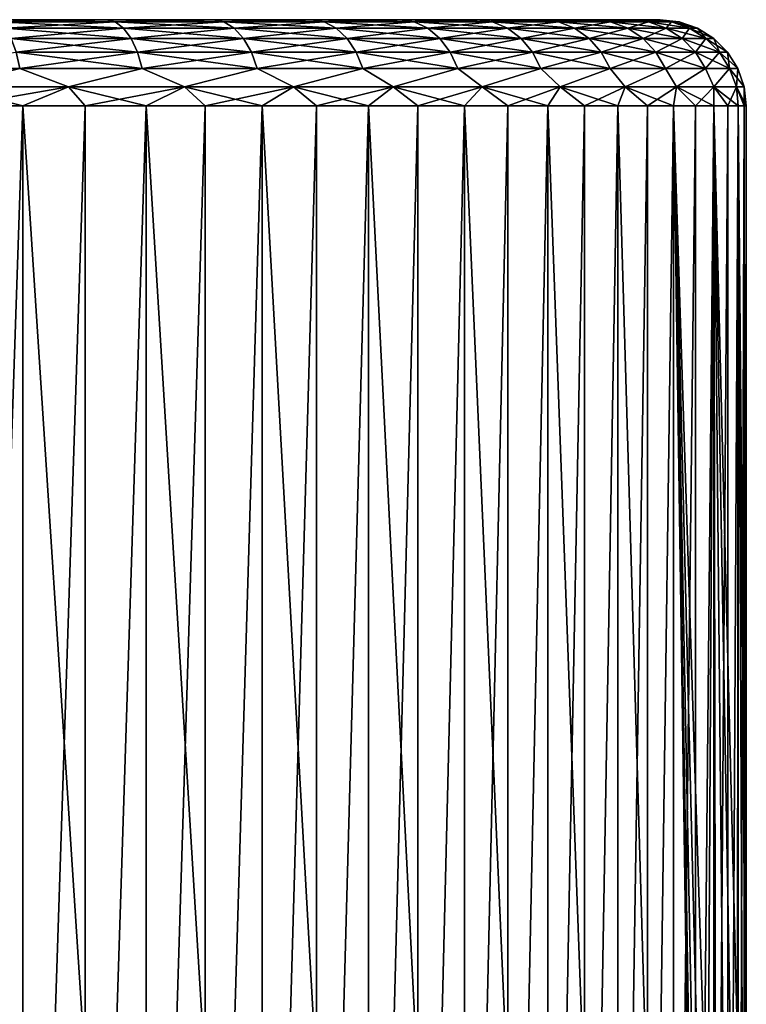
# Model space of a CAD drawing. Header units: millimetres. Extents: x -139 to 106, y -8 to 139.
# Tile 241 of 256: x 81.07 to 89.5, y 16.62 to 28.04. Entities that reach past the tile are written whole.
import ezdxf

# ---------------------------------------------------------------- set-up
doc = ezdxf.new("R2010")
doc.units = ezdxf.units.MM
doc.header["$LTSCALE"] = 53.842063
for name, color, linetype in [('523', 7, 'CONTINUOUS'), ('524', 7, 'CONTINUOUS'), ('525', 7, 'CONTINUOUS'), ('526', 7, 'CONTINUOUS'), ('533', 7, 'CONTINUOUS')]:
    doc.layers.add(name, color=color, linetype=linetype)

msp = doc.modelspace()

# ---------------------------------------------------------------- linework, layer by layer
at = {"layer": '523', "linetype": 'CONTINUOUS'}
for points in [[(64.587, 28.038, -1.44), (64.5, 28.038), (88.413, 28.038, -1.44), (64.587, 28.038, -1.44)], [(88.413, 28.038, -1.44), (64.5, 28.038), (88.5, 28.038), (88.413, 28.038, -1.44)], [(88.5, 28.038), (64.5, 28.038), (64.587, 28.038, 1.44), (88.5, 28.038)], [(64.847, 28.038, -2.867), (64.587, 28.038, -1.44), (88.153, 28.038, -2.867), (64.847, 28.038, -2.867)], [(88.153, 28.038, -2.867), (64.587, 28.038, -1.44), (88.413, 28.038, -1.44), (88.153, 28.038, -2.867)], [(88.413, 28.038, 1.44), (88.5, 28.038), (64.587, 28.038, 1.44), (88.413, 28.038, 1.44)], [(64.847, 28.038, 2.867), (88.413, 28.038, 1.44), (64.587, 28.038, 1.44), (64.847, 28.038, 2.867)], [(65.278, 28.038, -4.251), (64.847, 28.038, -2.867), (87.722, 28.038, -4.251), (65.278, 28.038, -4.251)], [(87.722, 28.038, -4.251), (64.847, 28.038, -2.867), (88.153, 28.038, -2.867), (87.722, 28.038, -4.251)], [(88.153, 28.038, 2.867), (88.413, 28.038, 1.44), (64.847, 28.038, 2.867), (88.153, 28.038, 2.867)], [(65.278, 28.038, 4.251), (88.153, 28.038, 2.867), (64.847, 28.038, 2.867), (65.278, 28.038, 4.251)], [(65.872, 28.038, -5.573), (65.278, 28.038, -4.251), (87.128, 28.038, -5.573), (65.872, 28.038, -5.573)], [(87.128, 28.038, -5.573), (65.278, 28.038, -4.251), (87.722, 28.038, -4.251), (87.128, 28.038, -5.573)], [(87.722, 28.038, 4.251), (88.153, 28.038, 2.867), (65.278, 28.038, 4.251), (87.722, 28.038, 4.251)], [(65.872, 28.038, 5.573), (87.722, 28.038, 4.251), (65.278, 28.038, 4.251), (65.872, 28.038, 5.573)], [(66.622, 28.038, -6.814), (65.872, 28.038, -5.573), (86.378, 28.038, -6.814), (66.622, 28.038, -6.814)], [(86.378, 28.038, -6.814), (65.872, 28.038, -5.573), (87.128, 28.038, -5.573), (86.378, 28.038, -6.814)], [(87.128, 28.038, 5.573), (87.722, 28.038, 4.251), (65.872, 28.038, 5.573), (87.128, 28.038, 5.573)], [(66.622, 28.038, 6.814), (87.128, 28.038, 5.573), (65.872, 28.038, 5.573), (66.622, 28.038, 6.814)], [(67.516, 28.038, -7.955), (66.622, 28.038, -6.814), (85.484, 28.038, -7.955), (67.516, 28.038, -7.955)], [(85.484, 28.038, -7.955), (66.622, 28.038, -6.814), (86.378, 28.038, -6.814), (85.484, 28.038, -7.955)], [(86.378, 28.038, 6.814), (87.128, 28.038, 5.573), (66.622, 28.038, 6.814), (86.378, 28.038, 6.814)], [(67.516, 28.038, 7.955), (86.378, 28.038, 6.814), (66.622, 28.038, 6.814), (67.516, 28.038, 7.955)], [(68.54, 28.038, -8.98), (67.516, 28.038, -7.955), (84.46, 28.038, -8.98), (68.54, 28.038, -8.98)], [(84.46, 28.038, -8.98), (67.516, 28.038, -7.955), (85.484, 28.038, -7.955), (84.46, 28.038, -8.98)], [(85.484, 28.038, 7.955), (86.378, 28.038, 6.814), (67.516, 28.038, 7.955), (85.484, 28.038, 7.955)], [(68.54, 28.038, 8.98), (85.484, 28.038, 7.955), (67.516, 28.038, 7.955), (68.54, 28.038, 8.98)], [(69.681, 28.038, -9.874), (68.54, 28.038, -8.98), (83.319, 28.038, -9.874), (69.681, 28.038, -9.874)], [(83.319, 28.038, -9.874), (68.54, 28.038, -8.98), (84.46, 28.038, -8.98), (83.319, 28.038, -9.874)], [(84.46, 28.038, 8.98), (85.484, 28.038, 7.955), (68.54, 28.038, 8.98), (84.46, 28.038, 8.98)], [(69.681, 28.038, 9.874), (84.46, 28.038, 8.98), (68.54, 28.038, 8.98), (69.681, 28.038, 9.874)], [(70.922, 28.038, -10.625), (69.681, 28.038, -9.874), (82.078, 28.038, -10.625), (70.922, 28.038, -10.625)], [(82.078, 28.038, -10.625), (69.681, 28.038, -9.874), (83.319, 28.038, -9.874), (82.078, 28.038, -10.625)], [(83.319, 28.038, 9.874), (84.46, 28.038, 8.98), (69.681, 28.038, 9.874), (83.319, 28.038, 9.874)], [(70.922, 28.038, 10.625), (83.319, 28.038, 9.874), (69.681, 28.038, 9.874), (70.922, 28.038, 10.625)], [(80.757, 28.038, -11.22), (70.922, 28.038, -10.625), (82.078, 28.038, -10.625), (80.757, 28.038, -11.22)], [(82.078, 28.038, 10.625), (83.319, 28.038, 9.874), (70.922, 28.038, 10.625), (82.078, 28.038, 10.625)], [(72.243, 28.038, 11.22), (82.078, 28.038, 10.625), (70.922, 28.038, 10.625), (72.243, 28.038, 11.22)], [(80.757, 28.038, 11.22), (82.078, 28.038, 10.625), (72.243, 28.038, 11.22), (80.757, 28.038, 11.22)]]:
    msp.add_3dface(points, dxfattribs=at)
at = {"layer": '524', "linetype": 'CONTINUOUS'}
for points in [[(80.368, 27.038, -12.411), (81.11, 27.038, -12.155), (80.368, 5.038, -12.411), (80.368, 27.038, -12.411)], [(80.368, 5.038, -12.411), (81.11, 27.038, -12.155), (81.11, 5.038, -12.155), (80.368, 5.038, -12.411)], [(81.11, 27.038, -12.155), (81.835, 27.038, -11.855), (81.11, 5.038, -12.155), (81.11, 27.038, -12.155)], [(81.11, 5.038, -12.155), (81.835, 27.038, -11.855), (81.835, 5.038, -11.855), (81.11, 5.038, -12.155)], [(81.835, 27.038, -11.855), (82.541, 27.038, -11.511), (81.835, 5.038, -11.855), (81.835, 27.038, -11.855)], [(81.835, 5.038, -11.855), (82.541, 27.038, -11.511), (82.541, 5.038, -11.511), (81.835, 5.038, -11.855)], [(82.541, 27.038, -11.511), (83.225, 27.038, -11.125), (82.541, 5.038, -11.511), (82.541, 27.038, -11.511)], [(82.541, 5.038, -11.511), (83.225, 27.038, -11.125), (83.225, 5.038, -11.125), (82.541, 5.038, -11.511)], [(83.225, 27.038, -11.125), (83.885, 27.038, -10.699), (83.225, 5.038, -11.125), (83.225, 27.038, -11.125)], [(83.225, 5.038, -11.125), (83.885, 27.038, -10.699), (83.885, 5.038, -10.699), (83.225, 5.038, -11.125)], [(83.885, 27.038, -10.699), (84.517, 27.038, -10.233), (83.885, 5.038, -10.699), (83.885, 27.038, -10.699)], [(83.885, 5.038, -10.699), (84.517, 27.038, -10.233), (84.517, 5.038, -10.233), (83.885, 5.038, -10.699)], [(84.517, 27.038, -10.233), (85.121, 27.038, -9.731), (84.517, 5.038, -10.233), (84.517, 27.038, -10.233)], [(84.517, 5.038, -10.233), (85.121, 27.038, -9.731), (85.121, 5.038, -9.731), (84.517, 5.038, -10.233)], [(85.121, 27.038, -9.731), (85.692, 27.038, -9.192), (85.121, 5.038, -9.731), (85.121, 27.038, -9.731)], [(85.121, 5.038, -9.731), (85.692, 27.038, -9.192), (85.692, 5.038, -9.192), (85.121, 5.038, -9.731)], [(85.692, 27.038, -9.192), (86.231, 27.038, -8.621), (85.692, 5.038, -9.192), (85.692, 27.038, -9.192)], [(85.692, 5.038, -9.192), (86.231, 27.038, -8.621), (86.231, 5.038, -8.621), (85.692, 5.038, -9.192)], [(86.231, 27.038, -8.621), (86.733, 27.038, -8.017), (86.231, 5.038, -8.621), (86.231, 27.038, -8.621)], [(86.231, 5.038, -8.621), (86.733, 27.038, -8.017), (86.733, 5.038, -8.017), (86.231, 5.038, -8.621)], [(86.733, 27.038, -8.017), (87.199, 27.038, -7.385), (86.733, 5.038, -8.017), (86.733, 27.038, -8.017)], [(86.733, 5.038, -8.017), (87.199, 27.038, -7.385), (87.199, 5.038, -7.385), (86.733, 5.038, -8.017)], [(87.199, 27.038, -7.385), (87.625, 27.038, -6.725), (87.199, 5.038, -7.385), (87.199, 27.038, -7.385)], [(87.199, 5.038, -7.385), (87.625, 27.038, -6.725), (87.625, 5.038, -6.725), (87.199, 5.038, -7.385)], [(87.625, 27.038, -6.725), (88.011, 27.038, -6.041), (87.625, 5.038, -6.725), (87.625, 27.038, -6.725)], [(87.625, 5.038, -6.725), (88.011, 27.038, -6.041), (88.011, 5.038, -6.041), (87.625, 5.038, -6.725)], [(88.011, 27.038, -6.041), (88.355, 27.038, -5.335), (88.011, 5.038, -6.041), (88.011, 27.038, -6.041)], [(88.011, 5.038, -6.041), (88.355, 27.038, -5.335), (88.355, 5.038, -5.335), (88.011, 5.038, -6.041)], [(88.355, 27.038, -5.335), (88.655, 27.038, -4.61), (88.355, 5.038, -5.335), (88.355, 27.038, -5.335)], [(88.355, 5.038, -5.335), (88.655, 27.038, -4.61), (88.655, 5.038, -4.61), (88.355, 5.038, -5.335)], [(88.655, 27.038, -4.61), (88.911, 27.038, -3.868), (88.655, 5.038, -4.61), (88.655, 27.038, -4.61)], [(88.655, 5.038, -4.61), (88.911, 27.038, -3.868), (88.911, 5.038, -3.868), (88.655, 5.038, -4.61)], [(88.911, 27.038, -3.868), (89.122, 27.038, -3.111), (88.911, 5.038, -3.868), (88.911, 27.038, -3.868)], [(88.911, 5.038, -3.868), (89.122, 27.038, -3.111), (89.122, 5.038, -3.111), (88.911, 5.038, -3.868)], [(89.122, 27.038, -3.111), (89.287, 27.038, -2.343), (89.122, 5.038, -3.111), (89.122, 27.038, -3.111)], [(89.122, 5.038, -3.111), (89.287, 27.038, -2.343), (89.287, 5.038, -2.343), (89.122, 5.038, -3.111)], [(89.287, 27.038, -2.343), (89.405, 27.038, -1.567), (89.287, 5.038, -2.343), (89.287, 27.038, -2.343)], [(89.287, 5.038, -2.343), (89.405, 27.038, -1.567), (89.405, 5.038, -1.567), (89.287, 5.038, -2.343)], [(89.405, 27.038, -1.567), (89.476, 27.038, -0.785), (89.405, 5.038, -1.567), (89.405, 27.038, -1.567)], [(89.405, 5.038, -1.567), (89.476, 27.038, -0.785), (89.476, 5.038, -0.785), (89.405, 5.038, -1.567)], [(89.5, 27.038), (89.5, 16.538), (89.476, 5.038, -0.785), (89.5, 27.038)], [(89.476, 27.038, -0.785), (89.5, 27.038), (89.476, 5.038, -0.785), (89.476, 27.038, -0.785)]]:
    msp.add_3dface(points, dxfattribs=at)
at = {"layer": '525', "linetype": 'CONTINUOUS'}
for points in [[(82.078, 28.038, 10.625), (80.757, 28.038, 11.22), (82.18, 28.013, 10.822), (82.078, 28.038, 10.625)], [(80.757, 28.038, 11.22), (80.834, 28.013, 11.427), (82.18, 28.013, 10.822), (80.757, 28.038, 11.22)], [(80.909, 27.939, 11.625), (82.278, 27.939, 11.009), (80.834, 28.013, 11.427), (80.909, 27.939, 11.625)], [(80.834, 28.013, 11.427), (82.278, 27.939, 11.009), (82.18, 28.013, 10.822), (80.834, 28.013, 11.427)], [(83.319, 28.038, 9.874), (82.078, 28.038, 10.625), (83.443, 28.013, 10.058), (83.319, 28.038, 9.874)], [(82.078, 28.038, 10.625), (82.18, 28.013, 10.822), (83.443, 28.013, 10.058), (82.078, 28.038, 10.625)], [(82.278, 27.939, 11.009), (83.563, 27.939, 10.232), (82.18, 28.013, 10.822), (82.278, 27.939, 11.009)], [(82.18, 28.013, 10.822), (83.563, 27.939, 10.232), (83.443, 28.013, 10.058), (82.18, 28.013, 10.822)], [(84.46, 28.038, 8.98), (83.319, 28.038, 9.874), (84.604, 28.013, 9.148), (84.46, 28.038, 8.98)], [(83.319, 28.038, 9.874), (83.443, 28.013, 10.058), (84.604, 28.013, 9.148), (83.319, 28.038, 9.874)], [(83.563, 27.939, 10.232), (84.745, 27.939, 9.306), (83.443, 28.013, 10.058), (83.563, 27.939, 10.232)], [(83.443, 28.013, 10.058), (84.745, 27.939, 9.306), (84.604, 28.013, 9.148), (83.443, 28.013, 10.058)], [(85.484, 28.038, 7.955), (84.46, 28.038, 8.98), (85.648, 28.013, 8.104), (85.484, 28.038, 7.955)], [(84.46, 28.038, 8.98), (84.604, 28.013, 9.148), (85.648, 28.013, 8.104), (84.46, 28.038, 8.98)], [(84.745, 27.939, 9.306), (85.806, 27.939, 8.245), (84.604, 28.013, 9.148), (84.745, 27.939, 9.306)], [(84.604, 28.013, 9.148), (85.806, 27.939, 8.245), (85.648, 28.013, 8.104), (84.604, 28.013, 9.148)], [(86.378, 28.038, 6.814), (85.484, 28.038, 7.955), (86.558, 28.013, 6.943), (86.378, 28.038, 6.814)], [(85.484, 28.038, 7.955), (85.648, 28.013, 8.104), (86.558, 28.013, 6.943), (85.484, 28.038, 7.955)], [(85.806, 27.939, 8.245), (86.732, 27.939, 7.063), (85.648, 28.013, 8.104), (85.806, 27.939, 8.245)], [(85.648, 28.013, 8.104), (86.732, 27.939, 7.063), (86.558, 28.013, 6.943), (85.648, 28.013, 8.104)], [(87.128, 28.038, 5.573), (86.378, 28.038, 6.814), (87.322, 28.013, 5.68), (87.128, 28.038, 5.573)], [(86.378, 28.038, 6.814), (86.558, 28.013, 6.943), (87.322, 28.013, 5.68), (86.378, 28.038, 6.814)], [(86.732, 27.939, 7.063), (87.509, 27.939, 5.778), (86.558, 28.013, 6.943), (86.732, 27.939, 7.063)], [(86.558, 28.013, 6.943), (87.509, 27.939, 5.778), (87.322, 28.013, 5.68), (86.558, 28.013, 6.943)], [(87.722, 28.038, 4.251), (87.128, 28.038, 5.573), (87.927, 28.013, 4.334), (87.722, 28.038, 4.251)], [(87.128, 28.038, 5.573), (87.322, 28.013, 5.68), (87.927, 28.013, 4.334), (87.128, 28.038, 5.573)], [(87.509, 27.939, 5.778), (88.125, 27.939, 4.409), (87.322, 28.013, 5.68), (87.509, 27.939, 5.778)], [(87.322, 28.013, 5.68), (88.125, 27.939, 4.409), (87.927, 28.013, 4.334), (87.322, 28.013, 5.68)], [(88.153, 28.038, 2.867), (87.722, 28.038, 4.251), (88.366, 28.013, 2.925), (88.153, 28.038, 2.867)], [(87.722, 28.038, 4.251), (87.927, 28.013, 4.334), (88.366, 28.013, 2.925), (87.722, 28.038, 4.251)], [(88.125, 27.939, 4.409), (88.572, 27.939, 2.975), (87.927, 28.013, 4.334), (88.125, 27.939, 4.409)], [(87.927, 28.013, 4.334), (88.572, 27.939, 2.975), (88.366, 28.013, 2.925), (87.927, 28.013, 4.334)], [(88.413, 28.038, 1.44), (88.153, 28.038, 2.867), (88.632, 28.013, 1.473), (88.413, 28.038, 1.44)], [(88.153, 28.038, 2.867), (88.366, 28.013, 2.925), (88.632, 28.013, 1.473), (88.153, 28.038, 2.867)], [(88.572, 27.939, 2.975), (88.842, 27.939, 1.499), (88.366, 28.013, 2.925), (88.572, 27.939, 2.975)], [(88.366, 28.013, 2.925), (88.842, 27.939, 1.499), (88.632, 28.013, 1.473), (88.366, 28.013, 2.925)], [(88.5, 28.038), (88.413, 28.038, 1.44), (88.721, 28.013), (88.5, 28.038)], [(88.413, 28.038, 1.44), (88.632, 28.013, 1.473), (88.721, 28.013), (88.413, 28.038, 1.44)], [(88.842, 27.939, 1.499), (88.933, 27.939, 0), (88.632, 28.013, 1.473), (88.842, 27.939, 1.499)], [(88.632, 28.013, 1.473), (88.933, 27.939, 0), (88.721, 28.013), (88.632, 28.013, 1.473)], [(80.976, 27.82, 11.803), (82.366, 27.82, 11.177), (80.909, 27.939, 11.625), (80.976, 27.82, 11.803)], [(80.909, 27.939, 11.625), (82.366, 27.82, 11.177), (82.278, 27.939, 11.009), (80.909, 27.939, 11.625)], [(82.366, 27.82, 11.177), (83.671, 27.82, 10.388), (82.278, 27.939, 11.009), (82.366, 27.82, 11.177)], [(82.278, 27.939, 11.009), (83.671, 27.82, 10.388), (83.563, 27.939, 10.232), (82.278, 27.939, 11.009)], [(83.671, 27.82, 10.388), (84.871, 27.82, 9.448), (83.563, 27.939, 10.232), (83.671, 27.82, 10.388)], [(83.563, 27.939, 10.232), (84.871, 27.82, 9.448), (84.745, 27.939, 9.306), (83.563, 27.939, 10.232)], [(84.871, 27.82, 9.448), (85.948, 27.82, 8.371), (84.745, 27.939, 9.306), (84.871, 27.82, 9.448)], [(84.745, 27.939, 9.306), (85.948, 27.82, 8.371), (85.806, 27.939, 8.245), (84.745, 27.939, 9.306)], [(85.948, 27.82, 8.371), (86.888, 27.82, 7.171), (85.806, 27.939, 8.245), (85.948, 27.82, 8.371)], [(85.806, 27.939, 8.245), (86.888, 27.82, 7.171), (86.732, 27.939, 7.063), (85.806, 27.939, 8.245)], [(86.888, 27.82, 7.171), (87.677, 27.82, 5.866), (86.732, 27.939, 7.063), (86.888, 27.82, 7.171)], [(86.732, 27.939, 7.063), (87.677, 27.82, 5.866), (87.509, 27.939, 5.778), (86.732, 27.939, 7.063)], [(87.677, 27.82, 5.866), (88.303, 27.82, 4.476), (87.509, 27.939, 5.778), (87.677, 27.82, 5.866)], [(87.509, 27.939, 5.778), (88.303, 27.82, 4.476), (88.125, 27.939, 4.409), (87.509, 27.939, 5.778)], [(88.303, 27.82, 4.476), (88.756, 27.82, 3.021), (88.125, 27.939, 4.409), (88.303, 27.82, 4.476)], [(88.125, 27.939, 4.409), (88.756, 27.82, 3.021), (88.572, 27.939, 2.975), (88.125, 27.939, 4.409)], [(88.756, 27.82, 3.021), (89.031, 27.82, 1.522), (88.572, 27.939, 2.975), (88.756, 27.82, 3.021)], [(88.572, 27.939, 2.975), (89.031, 27.82, 1.522), (88.842, 27.939, 1.499), (88.572, 27.939, 2.975)], [(89.031, 27.82, 1.522), (89.123, 27.82, 0), (88.842, 27.939, 1.499), (89.031, 27.82, 1.522)], [(88.842, 27.939, 1.499), (89.123, 27.82, 0), (88.933, 27.939, 0), (88.842, 27.939, 1.499)], [(81.032, 27.662, 11.951), (82.44, 27.662, 11.318), (80.976, 27.82, 11.803), (81.032, 27.662, 11.951)], [(80.976, 27.82, 11.803), (82.44, 27.662, 11.318), (82.366, 27.82, 11.177), (80.976, 27.82, 11.803)], [(82.44, 27.662, 11.318), (83.761, 27.662, 10.519), (82.366, 27.82, 11.177), (82.44, 27.662, 11.318)], [(82.366, 27.82, 11.177), (83.761, 27.662, 10.519), (83.671, 27.82, 10.388), (82.366, 27.82, 11.177)], [(83.761, 27.662, 10.519), (84.976, 27.662, 9.567), (83.671, 27.82, 10.388), (83.761, 27.662, 10.519)], [(83.671, 27.82, 10.388), (84.976, 27.662, 9.567), (84.871, 27.82, 9.448), (83.671, 27.82, 10.388)], [(84.976, 27.662, 9.567), (86.067, 27.662, 8.476), (84.871, 27.82, 9.448), (84.976, 27.662, 9.567)], [(84.871, 27.82, 9.448), (86.067, 27.662, 8.476), (85.948, 27.82, 8.371), (84.871, 27.82, 9.448)], [(86.067, 27.662, 8.476), (87.019, 27.662, 7.261), (85.948, 27.82, 8.371), (86.067, 27.662, 8.476)], [(85.948, 27.82, 8.371), (87.019, 27.662, 7.261), (86.888, 27.82, 7.171), (85.948, 27.82, 8.371)], [(87.019, 27.662, 7.261), (87.818, 27.662, 5.94), (86.888, 27.82, 7.171), (87.019, 27.662, 7.261)], [(86.888, 27.82, 7.171), (87.818, 27.662, 5.94), (87.677, 27.82, 5.866), (86.888, 27.82, 7.171)], [(87.818, 27.662, 5.94), (88.451, 27.662, 4.532), (87.677, 27.82, 5.866), (87.818, 27.662, 5.94)], [(87.677, 27.82, 5.866), (88.451, 27.662, 4.532), (88.303, 27.82, 4.476), (87.677, 27.82, 5.866)], [(88.451, 27.662, 4.532), (88.91, 27.662, 3.059), (88.303, 27.82, 4.476), (88.451, 27.662, 4.532)], [(88.303, 27.82, 4.476), (88.91, 27.662, 3.059), (88.756, 27.82, 3.021), (88.303, 27.82, 4.476)], [(88.91, 27.662, 3.059), (89.188, 27.662, 1.541), (88.756, 27.82, 3.021), (88.91, 27.662, 3.059)], [(88.756, 27.82, 3.021), (89.188, 27.662, 1.541), (89.031, 27.82, 1.522), (88.756, 27.82, 3.021)], [(89.188, 27.662, 1.541), (89.282, 27.662, 0), (89.031, 27.82, 1.522), (89.188, 27.662, 1.541)], [(89.031, 27.82, 1.522), (89.282, 27.662, 0), (89.123, 27.82, 0), (89.031, 27.82, 1.522)], [(81.075, 27.472, 12.063), (82.495, 27.472, 11.423), (81.032, 27.662, 11.951), (81.075, 27.472, 12.063)], [(81.032, 27.662, 11.951), (82.495, 27.472, 11.423), (82.44, 27.662, 11.318), (81.032, 27.662, 11.951)], [(82.495, 27.472, 11.423), (83.829, 27.472, 10.617), (82.44, 27.662, 11.318), (82.495, 27.472, 11.423)], [(82.44, 27.662, 11.318), (83.829, 27.472, 10.617), (83.761, 27.662, 10.519), (82.44, 27.662, 11.318)], [(83.829, 27.472, 10.617), (85.055, 27.472, 9.656), (83.761, 27.662, 10.519), (83.829, 27.472, 10.617)], [(83.761, 27.662, 10.519), (85.055, 27.472, 9.656), (84.976, 27.662, 9.567), (83.761, 27.662, 10.519)], [(85.055, 27.472, 9.656), (86.156, 27.472, 8.555), (84.976, 27.662, 9.567), (85.055, 27.472, 9.656)], [(84.976, 27.662, 9.567), (86.156, 27.472, 8.555), (86.067, 27.662, 8.476), (84.976, 27.662, 9.567)], [(86.156, 27.472, 8.555), (87.117, 27.472, 7.329), (86.067, 27.662, 8.476), (86.156, 27.472, 8.555)], [(86.067, 27.662, 8.476), (87.117, 27.472, 7.329), (87.019, 27.662, 7.261), (86.067, 27.662, 8.476)], [(87.117, 27.472, 7.329), (87.923, 27.472, 5.995), (87.019, 27.662, 7.261), (87.117, 27.472, 7.329)], [(87.019, 27.662, 7.261), (87.923, 27.472, 5.995), (87.818, 27.662, 5.94), (87.019, 27.662, 7.261)], [(87.923, 27.472, 5.995), (88.563, 27.472, 4.575), (87.818, 27.662, 5.94), (87.923, 27.472, 5.995)], [(87.818, 27.662, 5.94), (88.563, 27.472, 4.575), (88.451, 27.662, 4.532), (87.818, 27.662, 5.94)], [(88.563, 27.472, 4.575), (89.026, 27.472, 3.087), (88.451, 27.662, 4.532), (88.563, 27.472, 4.575)], [(88.451, 27.662, 4.532), (89.026, 27.472, 3.087), (88.91, 27.662, 3.059), (88.451, 27.662, 4.532)], [(89.026, 27.472, 3.087), (89.307, 27.472, 1.555), (88.91, 27.662, 3.059), (89.026, 27.472, 3.087)], [(88.91, 27.662, 3.059), (89.307, 27.472, 1.555), (89.188, 27.662, 1.541), (88.91, 27.662, 3.059)], [(89.307, 27.472, 1.555), (89.401, 27.472, 0), (89.188, 27.662, 1.541), (89.307, 27.472, 1.555)], [(89.188, 27.662, 1.541), (89.401, 27.472, 0), (89.282, 27.662, 0), (89.188, 27.662, 1.541)], [(80.221, 27.26, 12.43), (81.639, 27.26, 11.914), (81.075, 27.472, 12.063), (80.221, 27.26, 12.43)], [(81.075, 27.472, 12.063), (81.639, 27.26, 11.914), (82.495, 27.472, 11.423), (81.075, 27.472, 12.063)], [(81.639, 27.26, 11.914), (82.987, 27.26, 11.237), (82.495, 27.472, 11.423), (81.639, 27.26, 11.914)], [(82.495, 27.472, 11.423), (82.987, 27.26, 11.237), (83.829, 27.472, 10.617), (82.495, 27.472, 11.423)], [(82.987, 27.26, 11.237), (84.248, 27.26, 10.407), (83.829, 27.472, 10.617), (82.987, 27.26, 11.237)], [(83.829, 27.472, 10.617), (84.248, 27.26, 10.407), (85.055, 27.472, 9.656), (83.829, 27.472, 10.617)], [(84.248, 27.26, 10.407), (85.404, 27.26, 9.438), (85.055, 27.472, 9.656), (84.248, 27.26, 10.407)], [(85.055, 27.472, 9.656), (85.404, 27.26, 9.438), (86.156, 27.472, 8.555), (85.055, 27.472, 9.656)], [(85.404, 27.26, 9.438), (86.439, 27.26, 8.34), (86.156, 27.472, 8.555), (85.404, 27.26, 9.438)], [(86.156, 27.472, 8.555), (86.439, 27.26, 8.34), (87.117, 27.472, 7.329), (86.156, 27.472, 8.555)], [(86.439, 27.26, 8.34), (87.34, 27.26, 7.13), (87.117, 27.472, 7.329), (86.439, 27.26, 8.34)], [(87.117, 27.472, 7.329), (87.34, 27.26, 7.13), (87.923, 27.472, 5.995), (87.117, 27.472, 7.329)], [(87.34, 27.26, 7.13), (88.095, 27.26, 5.823), (87.923, 27.472, 5.995), (87.34, 27.26, 7.13)], [(87.923, 27.472, 5.995), (88.095, 27.26, 5.823), (88.563, 27.472, 4.575), (87.923, 27.472, 5.995)], [(88.095, 27.26, 5.823), (88.692, 27.26, 4.438), (88.563, 27.472, 4.575), (88.095, 27.26, 5.823)], [(88.563, 27.472, 4.575), (88.692, 27.26, 4.438), (89.026, 27.472, 3.087), (88.563, 27.472, 4.575)], [(88.692, 27.26, 4.438), (89.125, 27.26, 2.992), (89.026, 27.472, 3.087), (88.692, 27.26, 4.438)], [(89.026, 27.472, 3.087), (89.125, 27.26, 2.992), (89.307, 27.472, 1.555), (89.026, 27.472, 3.087)], [(89.125, 27.26, 2.992), (89.387, 27.26, 1.506), (89.307, 27.472, 1.555), (89.125, 27.26, 2.992)], [(89.387, 27.26, 1.506), (89.475, 27.26), (89.307, 27.472, 1.555), (89.387, 27.26, 1.506)], [(89.307, 27.472, 1.555), (89.475, 27.26), (89.401, 27.472, 0), (89.307, 27.472, 1.555)], [(79.611, 27.038, 12.622), (81.11, 27.038, 12.155), (80.221, 27.26, 12.43), (79.611, 27.038, 12.622)], [(80.221, 27.26, 12.43), (81.11, 27.038, 12.155), (81.639, 27.26, 11.914), (80.221, 27.26, 12.43)], [(81.11, 27.038, 12.155), (82.541, 27.038, 11.511), (81.639, 27.26, 11.914), (81.11, 27.038, 12.155)], [(81.639, 27.26, 11.914), (82.541, 27.038, 11.511), (82.987, 27.26, 11.237), (81.639, 27.26, 11.914)], [(82.541, 27.038, 11.511), (83.885, 27.038, 10.699), (82.987, 27.26, 11.237), (82.541, 27.038, 11.511)], [(82.987, 27.26, 11.237), (83.885, 27.038, 10.699), (84.248, 27.26, 10.407), (82.987, 27.26, 11.237)], [(83.885, 27.038, 10.699), (85.121, 27.038, 9.731), (84.248, 27.26, 10.407), (83.885, 27.038, 10.699)], [(84.248, 27.26, 10.407), (85.121, 27.038, 9.731), (85.404, 27.26, 9.438), (84.248, 27.26, 10.407)], [(85.121, 27.038, 9.731), (86.231, 27.038, 8.621), (85.404, 27.26, 9.438), (85.121, 27.038, 9.731)], [(85.404, 27.26, 9.438), (86.231, 27.038, 8.621), (86.439, 27.26, 8.34), (85.404, 27.26, 9.438)], [(86.231, 27.038, 8.621), (87.199, 27.038, 7.385), (86.439, 27.26, 8.34), (86.231, 27.038, 8.621)], [(86.439, 27.26, 8.34), (87.199, 27.038, 7.385), (87.34, 27.26, 7.13), (86.439, 27.26, 8.34)], [(87.199, 27.038, 7.385), (88.011, 27.038, 6.041), (87.34, 27.26, 7.13), (87.199, 27.038, 7.385)], [(87.34, 27.26, 7.13), (88.011, 27.038, 6.041), (88.095, 27.26, 5.823), (87.34, 27.26, 7.13)], [(88.011, 27.038, 6.041), (88.655, 27.038, 4.61), (88.095, 27.26, 5.823), (88.011, 27.038, 6.041)], [(88.095, 27.26, 5.823), (88.655, 27.038, 4.61), (88.692, 27.26, 4.438), (88.095, 27.26, 5.823)], [(88.655, 27.038, 4.61), (89.122, 27.038, 3.111), (88.692, 27.26, 4.438), (88.655, 27.038, 4.61)], [(88.692, 27.26, 4.438), (89.122, 27.038, 3.111), (89.125, 27.26, 2.992), (88.692, 27.26, 4.438)], [(89.122, 27.038, 3.111), (89.405, 27.038, 1.567), (89.125, 27.26, 2.992), (89.122, 27.038, 3.111)], [(89.125, 27.26, 2.992), (89.405, 27.038, 1.567), (89.387, 27.26, 1.506), (89.125, 27.26, 2.992)], [(89.405, 27.038, 1.567), (89.5, 27.038), (89.387, 27.26, 1.506), (89.405, 27.038, 1.567)], [(89.387, 27.26, 1.506), (89.5, 27.038), (89.475, 27.26), (89.387, 27.26, 1.506)]]:
    msp.add_3dface(points, dxfattribs=at)
at = {"layer": '526', "linetype": 'CONTINUOUS'}
for points in [[(80.757, 28.038, -11.22), (82.078, 28.038, -10.625), (82.18, 28.013, -10.822), (80.757, 28.038, -11.22)], [(80.757, 28.038, -11.22), (82.18, 28.013, -10.822), (80.834, 28.013, -11.427), (80.757, 28.038, -11.22)], [(82.18, 28.013, -10.822), (80.909, 27.939, -11.625), (80.834, 28.013, -11.427), (82.18, 28.013, -10.822)], [(82.278, 27.939, -11.009), (80.909, 27.939, -11.625), (82.18, 28.013, -10.822), (82.278, 27.939, -11.009)], [(82.078, 28.038, -10.625), (83.319, 28.038, -9.874), (83.443, 28.013, -10.058), (82.078, 28.038, -10.625)], [(82.078, 28.038, -10.625), (83.443, 28.013, -10.058), (82.18, 28.013, -10.822), (82.078, 28.038, -10.625)], [(83.443, 28.013, -10.058), (82.278, 27.939, -11.009), (82.18, 28.013, -10.822), (83.443, 28.013, -10.058)], [(83.563, 27.939, -10.232), (82.278, 27.939, -11.009), (83.443, 28.013, -10.058), (83.563, 27.939, -10.232)], [(83.319, 28.038, -9.874), (84.46, 28.038, -8.98), (84.604, 28.013, -9.148), (83.319, 28.038, -9.874)], [(83.319, 28.038, -9.874), (84.604, 28.013, -9.148), (83.443, 28.013, -10.058), (83.319, 28.038, -9.874)], [(84.604, 28.013, -9.148), (83.563, 27.939, -10.232), (83.443, 28.013, -10.058), (84.604, 28.013, -9.148)], [(84.745, 27.939, -9.306), (83.563, 27.939, -10.232), (84.604, 28.013, -9.148), (84.745, 27.939, -9.306)], [(84.46, 28.038, -8.98), (85.484, 28.038, -7.955), (85.648, 28.013, -8.104), (84.46, 28.038, -8.98)], [(84.46, 28.038, -8.98), (85.648, 28.013, -8.104), (84.604, 28.013, -9.148), (84.46, 28.038, -8.98)], [(85.648, 28.013, -8.104), (84.745, 27.939, -9.306), (84.604, 28.013, -9.148), (85.648, 28.013, -8.104)], [(85.806, 27.939, -8.245), (84.745, 27.939, -9.306), (85.648, 28.013, -8.104), (85.806, 27.939, -8.245)], [(85.484, 28.038, -7.955), (86.378, 28.038, -6.814), (86.558, 28.013, -6.943), (85.484, 28.038, -7.955)], [(85.484, 28.038, -7.955), (86.558, 28.013, -6.943), (85.648, 28.013, -8.104), (85.484, 28.038, -7.955)], [(86.558, 28.013, -6.943), (85.806, 27.939, -8.245), (85.648, 28.013, -8.104), (86.558, 28.013, -6.943)], [(86.732, 27.939, -7.063), (85.806, 27.939, -8.245), (86.558, 28.013, -6.943), (86.732, 27.939, -7.063)], [(86.378, 28.038, -6.814), (87.128, 28.038, -5.573), (87.322, 28.013, -5.68), (86.378, 28.038, -6.814)], [(86.378, 28.038, -6.814), (87.322, 28.013, -5.68), (86.558, 28.013, -6.943), (86.378, 28.038, -6.814)], [(87.322, 28.013, -5.68), (86.732, 27.939, -7.063), (86.558, 28.013, -6.943), (87.322, 28.013, -5.68)], [(87.509, 27.939, -5.778), (86.732, 27.939, -7.063), (87.322, 28.013, -5.68), (87.509, 27.939, -5.778)], [(87.128, 28.038, -5.573), (87.722, 28.038, -4.251), (87.927, 28.013, -4.334), (87.128, 28.038, -5.573)], [(87.128, 28.038, -5.573), (87.927, 28.013, -4.334), (87.322, 28.013, -5.68), (87.128, 28.038, -5.573)], [(87.927, 28.013, -4.334), (87.509, 27.939, -5.778), (87.322, 28.013, -5.68), (87.927, 28.013, -4.334)], [(88.125, 27.939, -4.409), (87.509, 27.939, -5.778), (87.927, 28.013, -4.334), (88.125, 27.939, -4.409)], [(87.722, 28.038, -4.251), (88.153, 28.038, -2.867), (88.366, 28.013, -2.925), (87.722, 28.038, -4.251)], [(87.722, 28.038, -4.251), (88.366, 28.013, -2.925), (87.927, 28.013, -4.334), (87.722, 28.038, -4.251)], [(88.366, 28.013, -2.925), (88.125, 27.939, -4.409), (87.927, 28.013, -4.334), (88.366, 28.013, -2.925)], [(88.572, 27.939, -2.975), (88.125, 27.939, -4.409), (88.366, 28.013, -2.925), (88.572, 27.939, -2.975)], [(88.153, 28.038, -2.867), (88.413, 28.038, -1.44), (88.632, 28.013, -1.473), (88.153, 28.038, -2.867)], [(88.153, 28.038, -2.867), (88.632, 28.013, -1.473), (88.366, 28.013, -2.925), (88.153, 28.038, -2.867)], [(88.632, 28.013, -1.473), (88.572, 27.939, -2.975), (88.366, 28.013, -2.925), (88.632, 28.013, -1.473)], [(88.413, 28.038, -1.44), (88.5, 28.038), (88.632, 28.013, -1.473), (88.413, 28.038, -1.44)], [(88.5, 28.038), (88.721, 28.013), (88.632, 28.013, -1.473), (88.5, 28.038)], [(88.842, 27.939, -1.499), (88.572, 27.939, -2.975), (88.632, 28.013, -1.473), (88.842, 27.939, -1.499)], [(88.721, 28.013), (88.842, 27.939, -1.499), (88.632, 28.013, -1.473), (88.721, 28.013)], [(88.721, 28.013), (88.933, 27.939, 0), (88.842, 27.939, -1.499), (88.721, 28.013)], [(82.278, 27.939, -11.009), (80.976, 27.82, -11.803), (80.909, 27.939, -11.625), (82.278, 27.939, -11.009)], [(82.366, 27.82, -11.177), (80.976, 27.82, -11.803), (82.278, 27.939, -11.009), (82.366, 27.82, -11.177)], [(83.563, 27.939, -10.232), (82.366, 27.82, -11.177), (82.278, 27.939, -11.009), (83.563, 27.939, -10.232)], [(83.671, 27.82, -10.388), (82.366, 27.82, -11.177), (83.563, 27.939, -10.232), (83.671, 27.82, -10.388)], [(84.745, 27.939, -9.306), (83.671, 27.82, -10.388), (83.563, 27.939, -10.232), (84.745, 27.939, -9.306)], [(84.871, 27.82, -9.448), (83.671, 27.82, -10.388), (84.745, 27.939, -9.306), (84.871, 27.82, -9.448)], [(85.806, 27.939, -8.245), (84.871, 27.82, -9.448), (84.745, 27.939, -9.306), (85.806, 27.939, -8.245)], [(85.948, 27.82, -8.371), (84.871, 27.82, -9.448), (85.806, 27.939, -8.245), (85.948, 27.82, -8.371)], [(86.732, 27.939, -7.063), (85.948, 27.82, -8.371), (85.806, 27.939, -8.245), (86.732, 27.939, -7.063)], [(86.888, 27.82, -7.171), (85.948, 27.82, -8.371), (86.732, 27.939, -7.063), (86.888, 27.82, -7.171)], [(87.509, 27.939, -5.778), (86.888, 27.82, -7.171), (86.732, 27.939, -7.063), (87.509, 27.939, -5.778)], [(87.677, 27.82, -5.866), (86.888, 27.82, -7.171), (87.509, 27.939, -5.778), (87.677, 27.82, -5.866)], [(88.125, 27.939, -4.409), (87.677, 27.82, -5.866), (87.509, 27.939, -5.778), (88.125, 27.939, -4.409)], [(88.303, 27.82, -4.476), (87.677, 27.82, -5.866), (88.125, 27.939, -4.409), (88.303, 27.82, -4.476)], [(88.572, 27.939, -2.975), (88.303, 27.82, -4.476), (88.125, 27.939, -4.409), (88.572, 27.939, -2.975)], [(88.756, 27.82, -3.021), (88.303, 27.82, -4.476), (88.572, 27.939, -2.975), (88.756, 27.82, -3.021)], [(88.842, 27.939, -1.499), (88.756, 27.82, -3.021), (88.572, 27.939, -2.975), (88.842, 27.939, -1.499)], [(89.031, 27.82, -1.522), (88.756, 27.82, -3.021), (88.842, 27.939, -1.499), (89.031, 27.82, -1.522)], [(88.933, 27.939, 0), (89.031, 27.82, -1.522), (88.842, 27.939, -1.499), (88.933, 27.939, 0)], [(88.933, 27.939, 0), (89.123, 27.82, 0), (89.031, 27.82, -1.522), (88.933, 27.939, 0)], [(82.366, 27.82, -11.177), (81.032, 27.662, -11.951), (80.976, 27.82, -11.803), (82.366, 27.82, -11.177)], [(82.44, 27.662, -11.318), (81.032, 27.662, -11.951), (82.366, 27.82, -11.177), (82.44, 27.662, -11.318)], [(83.671, 27.82, -10.388), (82.44, 27.662, -11.318), (82.366, 27.82, -11.177), (83.671, 27.82, -10.388)], [(83.761, 27.662, -10.519), (82.44, 27.662, -11.318), (83.671, 27.82, -10.388), (83.761, 27.662, -10.519)], [(84.871, 27.82, -9.448), (83.761, 27.662, -10.519), (83.671, 27.82, -10.388), (84.871, 27.82, -9.448)], [(84.976, 27.662, -9.567), (83.761, 27.662, -10.519), (84.871, 27.82, -9.448), (84.976, 27.662, -9.567)], [(85.948, 27.82, -8.371), (84.976, 27.662, -9.567), (84.871, 27.82, -9.448), (85.948, 27.82, -8.371)], [(86.067, 27.662, -8.476), (84.976, 27.662, -9.567), (85.948, 27.82, -8.371), (86.067, 27.662, -8.476)], [(86.888, 27.82, -7.171), (86.067, 27.662, -8.476), (85.948, 27.82, -8.371), (86.888, 27.82, -7.171)], [(87.019, 27.662, -7.261), (86.067, 27.662, -8.476), (86.888, 27.82, -7.171), (87.019, 27.662, -7.261)], [(87.677, 27.82, -5.866), (87.019, 27.662, -7.261), (86.888, 27.82, -7.171), (87.677, 27.82, -5.866)], [(87.818, 27.662, -5.94), (87.019, 27.662, -7.261), (87.677, 27.82, -5.866), (87.818, 27.662, -5.94)], [(88.303, 27.82, -4.476), (87.818, 27.662, -5.94), (87.677, 27.82, -5.866), (88.303, 27.82, -4.476)], [(88.451, 27.662, -4.532), (87.818, 27.662, -5.94), (88.303, 27.82, -4.476), (88.451, 27.662, -4.532)], [(88.756, 27.82, -3.021), (88.451, 27.662, -4.532), (88.303, 27.82, -4.476), (88.756, 27.82, -3.021)], [(88.91, 27.662, -3.059), (88.451, 27.662, -4.532), (88.756, 27.82, -3.021), (88.91, 27.662, -3.059)], [(89.031, 27.82, -1.522), (88.91, 27.662, -3.059), (88.756, 27.82, -3.021), (89.031, 27.82, -1.522)], [(89.188, 27.662, -1.541), (88.91, 27.662, -3.059), (89.031, 27.82, -1.522), (89.188, 27.662, -1.541)], [(89.123, 27.82, 0), (89.188, 27.662, -1.541), (89.031, 27.82, -1.522), (89.123, 27.82, 0)], [(89.123, 27.82, 0), (89.282, 27.662, 0), (89.188, 27.662, -1.541), (89.123, 27.82, 0)], [(81.075, 27.472, -12.063), (79.587, 27.472, -12.526), (81.032, 27.662, -11.951), (81.075, 27.472, -12.063)], [(82.44, 27.662, -11.318), (81.075, 27.472, -12.063), (81.032, 27.662, -11.951), (82.44, 27.662, -11.318)], [(82.495, 27.472, -11.423), (81.075, 27.472, -12.063), (82.44, 27.662, -11.318), (82.495, 27.472, -11.423)], [(83.761, 27.662, -10.519), (82.495, 27.472, -11.423), (82.44, 27.662, -11.318), (83.761, 27.662, -10.519)], [(83.829, 27.472, -10.617), (82.495, 27.472, -11.423), (83.761, 27.662, -10.519), (83.829, 27.472, -10.617)], [(84.976, 27.662, -9.567), (83.829, 27.472, -10.617), (83.761, 27.662, -10.519), (84.976, 27.662, -9.567)], [(85.055, 27.472, -9.656), (83.829, 27.472, -10.617), (84.976, 27.662, -9.567), (85.055, 27.472, -9.656)], [(86.067, 27.662, -8.476), (85.055, 27.472, -9.656), (84.976, 27.662, -9.567), (86.067, 27.662, -8.476)], [(86.156, 27.472, -8.555), (85.055, 27.472, -9.656), (86.067, 27.662, -8.476), (86.156, 27.472, -8.555)], [(87.019, 27.662, -7.261), (86.156, 27.472, -8.555), (86.067, 27.662, -8.476), (87.019, 27.662, -7.261)], [(87.117, 27.472, -7.329), (86.156, 27.472, -8.555), (87.019, 27.662, -7.261), (87.117, 27.472, -7.329)], [(87.818, 27.662, -5.94), (87.117, 27.472, -7.329), (87.019, 27.662, -7.261), (87.818, 27.662, -5.94)], [(87.923, 27.472, -5.995), (87.117, 27.472, -7.329), (87.818, 27.662, -5.94), (87.923, 27.472, -5.995)], [(88.451, 27.662, -4.532), (87.923, 27.472, -5.995), (87.818, 27.662, -5.94), (88.451, 27.662, -4.532)], [(88.563, 27.472, -4.575), (87.923, 27.472, -5.995), (88.451, 27.662, -4.532), (88.563, 27.472, -4.575)], [(88.91, 27.662, -3.059), (88.563, 27.472, -4.575), (88.451, 27.662, -4.532), (88.91, 27.662, -3.059)], [(89.026, 27.472, -3.087), (88.563, 27.472, -4.575), (88.91, 27.662, -3.059), (89.026, 27.472, -3.087)], [(89.188, 27.662, -1.541), (89.026, 27.472, -3.087), (88.91, 27.662, -3.059), (89.188, 27.662, -1.541)], [(89.307, 27.472, -1.555), (89.026, 27.472, -3.087), (89.188, 27.662, -1.541), (89.307, 27.472, -1.555)], [(89.282, 27.662, 0), (89.307, 27.472, -1.555), (89.188, 27.662, -1.541), (89.282, 27.662, 0)], [(89.282, 27.662, 0), (89.401, 27.472, 0), (89.307, 27.472, -1.555), (89.282, 27.662, 0)], [(81.075, 27.472, -12.063), (80.221, 27.26, -12.43), (79.587, 27.472, -12.526), (81.075, 27.472, -12.063)], [(81.639, 27.26, -11.914), (80.221, 27.26, -12.43), (81.075, 27.472, -12.063), (81.639, 27.26, -11.914)], [(82.495, 27.472, -11.423), (81.639, 27.26, -11.914), (81.075, 27.472, -12.063), (82.495, 27.472, -11.423)], [(82.987, 27.26, -11.237), (81.639, 27.26, -11.914), (82.495, 27.472, -11.423), (82.987, 27.26, -11.237)], [(83.829, 27.472, -10.617), (82.987, 27.26, -11.237), (82.495, 27.472, -11.423), (83.829, 27.472, -10.617)], [(84.248, 27.26, -10.407), (82.987, 27.26, -11.237), (83.829, 27.472, -10.617), (84.248, 27.26, -10.407)], [(85.055, 27.472, -9.656), (84.248, 27.26, -10.407), (83.829, 27.472, -10.617), (85.055, 27.472, -9.656)], [(85.404, 27.26, -9.438), (84.248, 27.26, -10.407), (85.055, 27.472, -9.656), (85.404, 27.26, -9.438)], [(86.156, 27.472, -8.555), (85.404, 27.26, -9.438), (85.055, 27.472, -9.656), (86.156, 27.472, -8.555)], [(86.439, 27.26, -8.34), (85.404, 27.26, -9.438), (86.156, 27.472, -8.555), (86.439, 27.26, -8.34)], [(87.117, 27.472, -7.329), (86.439, 27.26, -8.34), (86.156, 27.472, -8.555), (87.117, 27.472, -7.329)], [(87.34, 27.26, -7.13), (86.439, 27.26, -8.34), (87.117, 27.472, -7.329), (87.34, 27.26, -7.13)], [(87.923, 27.472, -5.995), (87.34, 27.26, -7.13), (87.117, 27.472, -7.329), (87.923, 27.472, -5.995)], [(88.095, 27.26, -5.823), (87.34, 27.26, -7.13), (87.923, 27.472, -5.995), (88.095, 27.26, -5.823)], [(88.563, 27.472, -4.575), (88.095, 27.26, -5.823), (87.923, 27.472, -5.995), (88.563, 27.472, -4.575)], [(88.692, 27.26, -4.438), (88.095, 27.26, -5.823), (88.563, 27.472, -4.575), (88.692, 27.26, -4.438)], [(89.026, 27.472, -3.087), (88.692, 27.26, -4.438), (88.563, 27.472, -4.575), (89.026, 27.472, -3.087)], [(89.125, 27.26, -2.992), (88.692, 27.26, -4.438), (89.026, 27.472, -3.087), (89.125, 27.26, -2.992)], [(89.307, 27.472, -1.555), (89.125, 27.26, -2.992), (89.026, 27.472, -3.087), (89.307, 27.472, -1.555)], [(89.387, 27.26, -1.506), (89.125, 27.26, -2.992), (89.307, 27.472, -1.555), (89.387, 27.26, -1.506)], [(89.401, 27.472, 0), (89.387, 27.26, -1.506), (89.307, 27.472, -1.555), (89.401, 27.472, 0)], [(89.401, 27.472, 0), (89.475, 27.26), (89.387, 27.26, -1.506), (89.401, 27.472, 0)], [(81.639, 27.26, -11.914), (80.368, 27.038, -12.411), (80.221, 27.26, -12.43), (81.639, 27.26, -11.914)], [(81.11, 27.038, -12.155), (80.368, 27.038, -12.411), (81.639, 27.26, -11.914), (81.11, 27.038, -12.155)], [(81.835, 27.038, -11.855), (81.11, 27.038, -12.155), (81.639, 27.26, -11.914), (81.835, 27.038, -11.855)], [(82.987, 27.26, -11.237), (81.835, 27.038, -11.855), (81.639, 27.26, -11.914), (82.987, 27.26, -11.237)], [(82.541, 27.038, -11.511), (81.835, 27.038, -11.855), (82.987, 27.26, -11.237), (82.541, 27.038, -11.511)], [(83.225, 27.038, -11.125), (82.541, 27.038, -11.511), (82.987, 27.26, -11.237), (83.225, 27.038, -11.125)], [(84.248, 27.26, -10.407), (83.225, 27.038, -11.125), (82.987, 27.26, -11.237), (84.248, 27.26, -10.407)], [(83.885, 27.038, -10.699), (83.225, 27.038, -11.125), (84.248, 27.26, -10.407), (83.885, 27.038, -10.699)], [(84.517, 27.038, -10.233), (83.885, 27.038, -10.699), (84.248, 27.26, -10.407), (84.517, 27.038, -10.233)], [(85.404, 27.26, -9.438), (84.517, 27.038, -10.233), (84.248, 27.26, -10.407), (85.404, 27.26, -9.438)], [(85.121, 27.038, -9.731), (84.517, 27.038, -10.233), (85.404, 27.26, -9.438), (85.121, 27.038, -9.731)], [(85.692, 27.038, -9.192), (85.121, 27.038, -9.731), (85.404, 27.26, -9.438), (85.692, 27.038, -9.192)], [(86.439, 27.26, -8.34), (85.692, 27.038, -9.192), (85.404, 27.26, -9.438), (86.439, 27.26, -8.34)], [(86.231, 27.038, -8.621), (85.692, 27.038, -9.192), (86.439, 27.26, -8.34), (86.231, 27.038, -8.621)], [(86.733, 27.038, -8.017), (86.231, 27.038, -8.621), (86.439, 27.26, -8.34), (86.733, 27.038, -8.017)], [(87.34, 27.26, -7.13), (86.733, 27.038, -8.017), (86.439, 27.26, -8.34), (87.34, 27.26, -7.13)], [(87.199, 27.038, -7.385), (86.733, 27.038, -8.017), (87.34, 27.26, -7.13), (87.199, 27.038, -7.385)], [(87.625, 27.038, -6.725), (87.199, 27.038, -7.385), (87.34, 27.26, -7.13), (87.625, 27.038, -6.725)], [(88.095, 27.26, -5.823), (87.625, 27.038, -6.725), (87.34, 27.26, -7.13), (88.095, 27.26, -5.823)], [(88.011, 27.038, -6.041), (87.625, 27.038, -6.725), (88.095, 27.26, -5.823), (88.011, 27.038, -6.041)], [(88.355, 27.038, -5.335), (88.011, 27.038, -6.041), (88.095, 27.26, -5.823), (88.355, 27.038, -5.335)], [(88.692, 27.26, -4.438), (88.355, 27.038, -5.335), (88.095, 27.26, -5.823), (88.692, 27.26, -4.438)], [(88.655, 27.038, -4.61), (88.355, 27.038, -5.335), (88.692, 27.26, -4.438), (88.655, 27.038, -4.61)], [(88.911, 27.038, -3.868), (88.655, 27.038, -4.61), (88.692, 27.26, -4.438), (88.911, 27.038, -3.868)], [(89.125, 27.26, -2.992), (88.911, 27.038, -3.868), (88.692, 27.26, -4.438), (89.125, 27.26, -2.992)], [(89.122, 27.038, -3.111), (88.911, 27.038, -3.868), (89.125, 27.26, -2.992), (89.122, 27.038, -3.111)], [(89.287, 27.038, -2.343), (89.122, 27.038, -3.111), (89.125, 27.26, -2.992), (89.287, 27.038, -2.343)], [(89.387, 27.26, -1.506), (89.287, 27.038, -2.343), (89.125, 27.26, -2.992), (89.387, 27.26, -1.506)], [(89.405, 27.038, -1.567), (89.287, 27.038, -2.343), (89.387, 27.26, -1.506), (89.405, 27.038, -1.567)], [(89.476, 27.038, -0.785), (89.405, 27.038, -1.567), (89.387, 27.26, -1.506), (89.476, 27.038, -0.785)], [(89.475, 27.26), (89.476, 27.038, -0.785), (89.387, 27.26, -1.506), (89.475, 27.26)], [(89.5, 27.038), (89.476, 27.038, -0.785), (89.475, 27.26), (89.5, 27.038)]]:
    msp.add_3dface(points, dxfattribs=at)
at = {"layer": '533', "linetype": 'CONTINUOUS'}
for points in [[(81.11, 27.038, 12.155), (79.611, 27.038, 12.622), (81.11, 5.038, 12.155), (81.11, 27.038, 12.155)], [(79.611, 27.038, 12.622), (79.611, 5.038, 12.622), (81.11, 5.038, 12.155), (79.611, 27.038, 12.622)], [(82.541, 27.038, 11.511), (81.11, 27.038, 12.155), (82.541, 5.038, 11.511), (82.541, 27.038, 11.511)], [(81.11, 27.038, 12.155), (81.11, 5.038, 12.155), (82.541, 5.038, 11.511), (81.11, 27.038, 12.155)], [(83.885, 27.038, 10.699), (82.541, 27.038, 11.511), (83.885, 5.038, 10.699), (83.885, 27.038, 10.699)], [(82.541, 27.038, 11.511), (82.541, 5.038, 11.511), (83.885, 5.038, 10.699), (82.541, 27.038, 11.511)], [(85.121, 27.038, 9.731), (83.885, 27.038, 10.699), (85.121, 5.038, 9.731), (85.121, 27.038, 9.731)], [(83.885, 27.038, 10.699), (83.885, 5.038, 10.699), (85.121, 5.038, 9.731), (83.885, 27.038, 10.699)], [(86.231, 27.038, 8.621), (85.121, 27.038, 9.731), (86.231, 5.038, 8.621), (86.231, 27.038, 8.621)], [(85.121, 27.038, 9.731), (85.121, 5.038, 9.731), (86.231, 5.038, 8.621), (85.121, 27.038, 9.731)], [(87.199, 27.038, 7.385), (86.231, 27.038, 8.621), (87.199, 5.038, 7.385), (87.199, 27.038, 7.385)], [(86.231, 27.038, 8.621), (86.231, 5.038, 8.621), (87.199, 5.038, 7.385), (86.231, 27.038, 8.621)], [(88.011, 27.038, 6.041), (87.199, 27.038, 7.385), (88.011, 5.038, 6.041), (88.011, 27.038, 6.041)], [(87.199, 27.038, 7.385), (87.199, 5.038, 7.385), (88.011, 5.038, 6.041), (87.199, 27.038, 7.385)], [(88.655, 27.038, 4.61), (88.011, 27.038, 6.041), (88.655, 5.038, 4.61), (88.655, 27.038, 4.61)], [(88.011, 27.038, 6.041), (88.011, 5.038, 6.041), (88.655, 5.038, 4.61), (88.011, 27.038, 6.041)], [(88.869, 12.538, 4), (88.882, 13.089, 3.962), (88.655, 27.038, 4.61), (88.869, 12.538, 4)], [(88.869, 12.538, 4), (88.655, 27.038, 4.61), (88.655, 5.038, 4.61), (88.869, 12.538, 4)], [(88.882, 13.089, 3.962), (88.918, 13.641, 3.845), (88.655, 27.038, 4.61), (88.882, 13.089, 3.962)], [(88.918, 13.641, 3.845), (88.977, 14.177, 3.649), (88.655, 27.038, 4.61), (88.918, 13.641, 3.845)], [(88.977, 14.177, 3.649), (89.054, 14.684, 3.376), (88.655, 27.038, 4.61), (88.977, 14.177, 3.649)], [(89.054, 14.684, 3.376), (89.122, 27.038, 3.111), (88.655, 27.038, 4.61), (89.054, 14.684, 3.376)], [(89.054, 14.684, 3.376), (89.142, 15.15, 3.029), (89.122, 27.038, 3.111), (89.054, 14.684, 3.376)], [(89.142, 15.15, 3.029), (89.234, 15.564, 2.616), (89.122, 27.038, 3.111), (89.142, 15.15, 3.029)], [(89.234, 15.564, 2.616), (89.321, 15.911, 2.15), (89.122, 27.038, 3.111), (89.234, 15.564, 2.616)], [(89.321, 15.911, 2.15), (89.396, 16.185, 1.644), (89.122, 27.038, 3.111), (89.321, 15.911, 2.15)], [(89.396, 16.185, 1.644), (89.405, 27.038, 1.567), (89.122, 27.038, 3.111), (89.396, 16.185, 1.644)], [(89.396, 16.185, 1.644), (89.453, 16.381, 1.108), (89.405, 27.038, 1.567), (89.396, 16.185, 1.644)], [(89.453, 16.381, 1.108), (89.488, 16.499, 0.555), (89.405, 27.038, 1.567), (89.453, 16.381, 1.108)], [(89.488, 16.499, 0.555), (89.5, 16.538), (89.405, 27.038, 1.567), (89.488, 16.499, 0.555)], [(89.5, 16.538), (89.5, 27.038), (89.405, 27.038, 1.567), (89.5, 16.538)]]:
    msp.add_3dface(points, dxfattribs=at)

doc.saveas('drawing.dxf')
